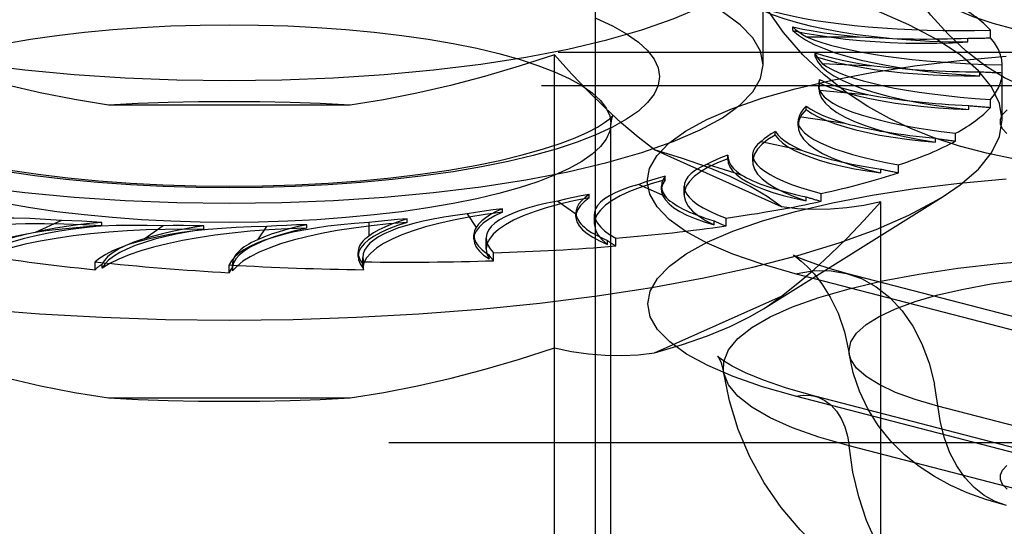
# Model space of a CAD drawing. Header units: inches. Extents: x 0 to 245, y 0 to 158.
# Tile 143 of 159: x 110.13 to 110.937, y 114.711 to 115.126. Entities that reach past the tile are written whole.
import ezdxf

# ---------------------------------------------------------------- set-up
doc = ezdxf.new("R2010")
doc.units = ezdxf.units.IN
doc.header["$LTSCALE"] = 13.466196
doc.header["$MEASUREMENT"] = 0
doc.linetypes.add('HIDDEN', pattern=[0.2, 0.1, -0.1])
doc.layers.add('DEFAULT_2', color=8, linetype='HIDDEN')

msp = doc.modelspace()

# ---------------------------------------------------------------- linework, layer by layer
at = {"layer": 'DEFAULT_2', "color": 8, "linetype": 'HIDDEN'}
for p, q in [((110.60147, 114.17814), (110.60147, 115.28992)), ((110.73897, 115.08901), (110.73897, 115.18947)), ((110.76317, 115.11715), (110.76317, 115.12007)), ((110.92511, 115.11104), (110.92511, 115.11747)), ((110.77451, 115.11193), (110.8177, 115.11193)), ((110.90664, 115.10772), (110.90664, 115.11094)), ((111.91747, 115.09907), (107.86397, 115.09907)), ((110.78149, 115.09583), (110.78149, 115.09875)), ((110.56784, 114.46557), (110.56784, 115.0971)), ((110.7872, 115.09022), (110.82973, 115.08828)), ((110.91645, 115.08009), (110.91645, 115.08331)), ((110.93473, 115.04388), (110.93473, 115.08901)), ((110.78522, 115.074), (110.78447, 115.06951)), ((110.78522, 115.074), (110.78522, 115.07693)), ((107.86397, 115.07215), (111.91747, 115.07215)), ((110.78446, 115.06953), (110.78446, 115.07245)), ((110.78512, 115.06827), (110.82571, 115.06445)), ((110.92511, 115.05412), (110.92511, 115.06055)), ((110.40046, 115.05609), (110.20247, 115.05609)), ((110.77425, 115.05234), (110.77425, 115.05527)), ((110.90758, 115.05244), (110.90758, 115.05566)), ((110.7675, 115.03906), (110.7675, 115.04293)), ((110.76835, 115.04675), (110.80575, 115.04116)), ((110.61422, 114.58819), (110.61422, 115.04092)), ((110.74892, 115.03151), (110.74892, 115.03443)), ((110.7374, 115.02631), (110.77048, 115.01912)), ((110.88029, 115.02561), (110.88029, 115.02883)), ((110.89654, 115.02652), (110.89654, 115.03295)), ((110.75387, 114.97269), (110.65002, 115.01925)), ((110.71, 115.01504), (110.70997, 115.01428)), ((110.70997, 115.01136), (110.70997, 115.01429)), ((110.71, 115.01212), (110.70997, 115.01136)), ((110.71, 115.01212), (110.71, 115.01505)), ((110.73035, 115.00983), (110.73035, 115.01535)), ((110.69319, 115.00756), (110.72095, 114.999)), ((110.83541, 115.00041), (110.83541, 115.00363)), ((110.84989, 115.00063), (110.84989, 115.00706)), ((110.65866, 114.99478), (110.65866, 114.99771)), ((110.63709, 114.99109), (110.65868, 114.98141)), ((110.65563, 114.98665), (110.65563, 114.98958)), ((110.67415, 114.9827), (110.67415, 114.98966)), ((110.57079, 114.9774), (110.58556, 114.96689)), ((110.59646, 114.98002), (110.59646, 114.98294)), ((110.73934, 114.88919), (110.88653, 114.98116)), ((110.77431, 114.97762), (110.77431, 114.98083)), ((110.78657, 114.97722), (110.78657, 114.98366)), ((110.52531, 114.96827), (110.52531, 114.97119)), ((110.83544, 114.58553), (110.83544, 114.97672)), ((110.16404, 114.96148), (110.14245, 114.9518)), ((110.44735, 114.95989), (110.44735, 114.96282)), ((110.4963, 114.96689), (110.5038, 114.95588)), ((110.58553, 114.96476), (110.58553, 114.96769)), ((110.58553, 114.96769), (110.58556, 114.96689)), ((110.60061, 114.95852), (110.60061, 114.96663)), ((110.69884, 114.95791), (110.69884, 114.96113)), ((110.70852, 114.95702), (110.70852, 114.96346)), ((110.19695, 114.95703), (110.19695, 114.95995)), ((110.2472, 114.95714), (110.23243, 114.94663)), ((110.28064, 114.95419), (110.28064, 114.95711)), ((110.33201, 114.9566), (110.32451, 114.94559)), ((110.36496, 114.95515), (110.36496, 114.95808)), ((110.4159, 114.95988), (110.4159, 114.9487)), ((110.50181, 114.94635), (110.50181, 114.94964)), ((110.51195, 114.938), (110.51195, 114.94695)), ((110.6113, 114.9419), (110.6113, 114.94511)), ((110.6181, 114.94064), (110.6181, 114.94707)), ((110.40701, 114.93199), (110.40701, 114.93541)), ((110.41088, 114.925), (110.41088, 114.93125)), ((110.41089, 114.9313), (110.41143, 114.9276)), ((110.51434, 114.93006), (110.51434, 114.93328)), ((110.51805, 114.92856), (110.51805, 114.93499)), ((110.1915, 114.92117), (110.1915, 114.9276)), ((110.19734, 114.92252), (110.19734, 114.92573)), ((110.30147, 114.91868), (110.30147, 114.92511)), ((110.30401, 114.9254), (110.30417, 114.92344)), ((110.30401, 114.9221), (110.30401, 114.92538)), ((110.30401, 114.92211), (110.30417, 114.92022)), ((110.30417, 114.92022), (110.30417, 114.92344)), ((110.41092, 114.92598), (110.41088, 114.925)), ((110.41092, 114.92276), (110.41092, 114.92598)), ((110.41143, 114.92117), (110.41143, 114.9276)), ((110.9982, 114.85756), (110.76525, 114.91786)), ((111.04005, 114.85793), (110.8071, 114.91822)), ((110.65002, 114.85301), (110.75387, 114.89956)), ((110.20247, 114.81617), (110.40046, 114.81617)), ((110.99851, 114.75719), (110.76556, 114.81748)), ((111.01417, 114.75732), (110.78122, 114.81761)), ((111.11512, 114.74916), (110.88217, 114.80946)), ((107.73897, 114.77976), (111.88447, 114.77976)), ((111.04228, 114.71653), (110.80932, 114.77682))]:
    msp.add_line(p, q, dxfattribs=at)
for points in [[(110.96968, 115.06526), (110.95315, 115.0707), (110.9368, 115.07838), (110.92079, 115.08824), (110.90529, 115.10017), (110.89046, 115.11405), (110.87646, 115.12972), (110.86343, 115.14704), (110.85152, 115.16581), (110.84083, 115.18584), (110.8315, 115.20692), (110.8236, 115.22883), (110.81723, 115.25134), (110.81246, 115.27422), (110.80932, 115.29723)], [(111.17778, 115.11969), (111.15324, 115.1143), (111.12887, 115.11053), (111.10525, 115.1081), (111.08195, 115.1067), (111.05883, 115.10623), (111.03574, 115.10664), (111.01221, 115.10799), (110.98912, 115.1103), (110.96666, 115.11363), (110.94585, 115.11785), (110.92748, 115.12273), (110.9109, 115.12832), (110.89588, 115.13463), (110.88198, 115.14182), (110.86902, 115.15005), (110.85674, 115.1596), (110.84491, 115.17099), (110.8343, 115.18385), (110.82548, 115.19755), (110.81833, 115.21222), (110.81294, 115.22785), (110.80949, 115.24418)], [(110.94663, 115.01155), (110.92198, 115.01663), (110.89971, 115.02249), (110.87919, 115.02917), (110.86036, 115.03659), (110.84236, 115.04504), (110.82474, 115.05485), (110.80713, 115.06644), (110.78896, 115.08072), (110.77147, 115.09729), (110.75557, 115.11558), (110.74137, 115.13563), (110.72923, 115.15712), (110.71925, 115.18001), (110.71161, 115.2042), (110.70654, 115.22943)], [(110.93473, 115.04388), (110.93256, 115.05741), (110.92609, 115.07085), (110.91535, 115.08411), (110.90041, 115.0971), (110.88139, 115.10972), (110.8584, 115.12189), (110.83161, 115.13352), (110.8012, 115.14455), (110.76737, 115.15488), (110.73036, 115.16446), (110.69042, 115.17322), (110.64783, 115.18109), (110.60286, 115.18802), (110.55584, 115.19397), (110.50708, 115.1989), (110.45692, 115.20276), (110.4057, 115.20554), (110.35376, 115.20722), (110.30147, 115.20778)], [(110.73897, 115.08901), (110.73684, 115.10011), (110.73056, 115.1111), (110.72011, 115.12188), (110.70566, 115.13234), (110.68729, 115.14239), (110.66523, 115.15192), (110.63965, 115.16084), (110.61082, 115.16908), (110.579, 115.17654), (110.54453, 115.18316), (110.50769, 115.18887), (110.46889, 115.19362), (110.42846, 115.19736), (110.38682, 115.20007), (110.34455, 115.20169), (110.30147, 115.20224)], [(109.86397, 115.18947), (109.86609, 115.17837), (109.87237, 115.16738), (109.88282, 115.1566), (109.89727, 115.14613), (109.91564, 115.13609), (109.9377, 115.12656), (109.96328, 115.11763), (109.99211, 115.1094), (110.02393, 115.10194), (110.0584, 115.09532), (110.09524, 115.08961), (110.13404, 115.08485), (110.17447, 115.08111), (110.21611, 115.07841), (110.25838, 115.07679), (110.30147, 115.07623)], [(110.30147, 115.07623), (110.34455, 115.07679), (110.38682, 115.07841), (110.42846, 115.08111), (110.46889, 115.08485), (110.50769, 115.08961), (110.54453, 115.09532), (110.579, 115.10194), (110.61082, 115.1094), (110.63965, 115.11763), (110.66523, 115.12656), (110.68729, 115.13609), (110.70566, 115.14613), (110.72011, 115.1566), (110.73056, 115.16738), (110.73684, 115.17837), (110.73897, 115.18947)], [(110.73082, 115.13733), (110.73809, 115.13368), (110.74639, 115.13022), (110.75577, 115.12693), (110.76612, 115.12385), (110.7774, 115.12099), (110.78951, 115.11836), (110.80239, 115.116), (110.81596, 115.11391), (110.83012, 115.11211), (110.8448, 115.1106), (110.85989, 115.10941), (110.8753, 115.10852), (110.89087, 115.10796), (110.90664, 115.10772)], [(110.60187, 115.12716), (110.61546, 115.1209), (110.6271, 115.11438), (110.63673, 115.10764), (110.64427, 115.10072), (110.64969, 115.09368), (110.65295, 115.08656), (110.65404, 115.07938), (110.65295, 115.07221), (110.64968, 115.06509), (110.64425, 115.05804), (110.63671, 115.05113), (110.62707, 115.04439), (110.61543, 115.03787), (110.60184, 115.03161), (110.58641, 115.02565), (110.56924, 115.02003), (110.55043, 115.01478), (110.53006, 115.00992), (110.50823, 115.00548), (110.48503, 115.00149), (110.46067, 114.99797), (110.43529, 114.99497), (110.40915, 114.9925), (110.38247, 114.99058), (110.35547, 114.98922), (110.32851, 114.9884), (110.30147, 114.98814)], [(109.98872, 115.04092), (109.98968, 115.04729), (109.99258, 115.05361), (109.99739, 115.05986), (110.00409, 115.06599), (110.01263, 115.07197), (110.02297, 115.07775), (110.03502, 115.08331), (110.04871, 115.08859), (110.06393, 115.09358), (110.08062, 115.09824), (110.09869, 115.10255), (110.11805, 115.10648), (110.13862, 115.11003), (110.16024, 115.11314), (110.18274, 115.11581), (110.20593, 115.118), (110.2296, 115.1197), (110.25355, 115.12091), (110.27754, 115.12163), (110.30147, 115.12187)], [(110.30147, 115.12187), (110.32541, 115.12163), (110.34942, 115.12091), (110.37338, 115.1197), (110.39706, 115.11799), (110.42025, 115.1158), (110.44276, 115.11314), (110.46437, 115.11002), (110.48494, 115.10647), (110.50429, 115.10254), (110.52235, 115.09823), (110.53904, 115.09357), (110.55426, 115.08858), (110.56795, 115.08329), (110.57999, 115.07774), (110.59032, 115.07195), (110.59886, 115.06597), (110.60555, 115.05984), (110.61036, 115.0536), (110.61325, 115.04727), (110.61422, 115.04092)], [(110.76317, 115.11715), (110.77318, 115.11507), (110.78372, 115.11321), (110.79482, 115.11156), (110.80638, 115.11014), (110.81833, 115.10895), (110.8306, 115.10801), (110.84311, 115.10733), (110.8558, 115.10689), (110.86857, 115.10671), (110.88136, 115.10679), (110.89403, 115.10713), (110.90664, 115.10772)], [(110.76317, 115.11715), (110.76788, 115.11323), (110.77374, 115.10945), (110.78076, 115.10579), (110.78889, 115.10229), (110.79807, 115.09896), (110.80824, 115.09584), (110.81934, 115.09293), (110.8313, 115.09027), (110.84405, 115.08785), (110.85749, 115.08571), (110.87155, 115.08385), (110.88613, 115.08229), (110.90108, 115.08104), (110.91645, 115.08009)], [(110.76318, 115.12007), (110.7714, 115.11834), (110.77998, 115.11676), (110.78894, 115.11532), (110.79823, 115.11403), (110.80781, 115.1129), (110.8177, 115.11193)], [(110.76318, 115.12007), (110.76552, 115.11799), (110.76818, 115.11594), (110.77118, 115.11392), (110.77451, 115.11193)], [(110.7815, 115.09875), (110.78843, 115.09667), (110.79581, 115.09473), (110.80367, 115.09291), (110.81196, 115.09122), (110.82064, 115.08968), (110.82973, 115.08828)], [(110.7815, 115.09875), (110.7824, 115.09659), (110.78365, 115.09445), (110.78525, 115.09233), (110.7872, 115.09022)], [(110.20247, 115.05609), (110.17452, 115.06058), (110.1465, 115.06607), (110.11847, 115.07256), (110.09023, 115.08004), (110.0616, 115.08849), (110.03264, 115.09793)], [(110.56784, 115.0971), (110.53905, 115.08779), (110.51069, 115.07948), (110.48282, 115.07216), (110.45525, 115.06582), (110.42777, 115.06047), (110.40046, 115.05609)], [(110.65002, 115.01925), (110.6365, 115.02983), (110.62294, 115.04135), (110.60937, 115.05382), (110.5957, 115.06725), (110.58184, 115.08168), (110.56784, 115.0971)], [(110.76525, 114.91786), (110.73806, 114.92561), (110.71406, 114.93398), (110.69313, 114.943), (110.67565, 114.95253), (110.66192, 114.96243), (110.65199, 114.97264), (110.64601, 114.98305), (110.64396, 114.99356), (110.64594, 115.00408), (110.65188, 115.01449), (110.66175, 115.02471), (110.67543, 115.03462), (110.69282, 115.04414), (110.71371, 115.05317), (110.73795, 115.06163), (110.76525, 115.06943), (110.7954, 115.0765), (110.82807, 115.08277), (110.86297, 115.08818), (110.89974, 115.09268), (110.93805, 115.09622)], [(110.78149, 115.09583), (110.78995, 115.09333), (110.79908, 115.09102), (110.80891, 115.0889), (110.81934, 115.08698), (110.83031, 115.08528), (110.84176, 115.0838), (110.85363, 115.08256), (110.86582, 115.08156), (110.87829, 115.08081), (110.89093, 115.08031), (110.90364, 115.08008), (110.91645, 115.08009)], [(110.78149, 115.09583), (110.7835, 115.09176), (110.78673, 115.08777), (110.79119, 115.08385), (110.79685, 115.08003), (110.80366, 115.07635), (110.81158, 115.07281), (110.82056, 115.06945), (110.83055, 115.06629), (110.84148, 115.06334), (110.85328, 115.06063), (110.86588, 115.05816), (110.87919, 115.05597), (110.89307, 115.05406), (110.90758, 115.05244)], [(109.86397, 115.08901), (109.86609, 115.07791), (109.87237, 115.06692), (109.88282, 115.05614), (109.89727, 115.04568), (109.91564, 115.03563), (109.9377, 115.0261), (109.96328, 115.01718), (109.99211, 115.00894), (110.02393, 115.00148), (110.0584, 114.99486), (110.09524, 114.98915), (110.13404, 114.9844), (110.17447, 114.98066), (110.21611, 114.97795), (110.25838, 114.97633), (110.30147, 114.97578)], [(110.30147, 114.97578), (110.34455, 114.97633), (110.38682, 114.97795), (110.42846, 114.98066), (110.46889, 114.9844), (110.50769, 114.98915), (110.54453, 114.99486), (110.579, 115.00148), (110.61082, 115.00894), (110.63965, 115.01718), (110.66523, 115.0261), (110.68729, 115.03563), (110.70566, 115.04568), (110.72011, 115.05614), (110.73056, 115.06692), (110.73684, 115.07791), (110.73897, 115.08901)], [(110.78523, 115.07692), (110.78467, 115.07476), (110.78446, 115.07245)], [(110.78522, 115.074), (110.79188, 115.07116), (110.79932, 115.06848), (110.80757, 115.06594), (110.81656, 115.06359), (110.82622, 115.06142), (110.83651, 115.05945), (110.84736, 115.05769), (110.85871, 115.05616), (110.87048, 115.05487), (110.8826, 115.05381), (110.89495, 115.053), (110.90758, 115.05244)], [(110.78523, 115.07692), (110.79066, 115.07457), (110.79663, 115.07232), (110.80315, 115.07018), (110.81018, 115.06815), (110.8177, 115.06624), (110.82571, 115.06445)], [(110.78446, 115.07245), (110.78462, 115.07043), (110.78512, 115.06827)], [(110.78447, 115.06951), (110.78498, 115.06583), (110.78675, 115.06177), (110.78975, 115.05776), (110.79399, 115.05382), (110.79941, 115.04999), (110.80601, 115.04627), (110.81372, 115.04271), (110.82251, 115.03931), (110.8323, 115.03611), (110.84306, 115.03312), (110.8547, 115.03036), (110.86709, 115.02786), (110.88029, 115.02561)], [(110.30147, 115.05879), (110.27639, 115.05862), (110.25153, 115.05811), (110.22689, 115.05727), (110.20247, 115.05609)], [(110.40046, 115.05609), (110.37604, 115.05727), (110.3514, 115.05811), (110.32654, 115.05862), (110.30147, 115.05879)], [(110.77425, 115.05234), (110.77077, 115.04834), (110.76854, 115.04431), (110.76755, 115.04023), (110.7675, 115.03906)], [(110.77426, 115.05526), (110.77226, 115.05316), (110.7706, 115.05103), (110.7693, 115.0489), (110.76835, 115.04675)], [(110.77425, 115.05234), (110.77891, 115.04924), (110.78443, 115.04627), (110.79086, 115.0434), (110.79813, 115.04068), (110.80619, 115.03811), (110.815, 115.0357), (110.82451, 115.03349), (110.83465, 115.03147), (110.84538, 115.02966), (110.8566, 115.02808), (110.86823, 115.02673), (110.88029, 115.02561)], [(110.77426, 115.05526), (110.77803, 115.0527), (110.7824, 115.05022), (110.78738, 115.04781), (110.79295, 115.0455), (110.79907, 115.04328), (110.80575, 115.04116)], [(110.93872, 115.03278), (110.9351, 115.03657), (110.9333, 115.04045), (110.9333, 115.04436), (110.93514, 115.04824), (110.93876, 115.05204)], [(109.98757, 115.04672), (109.98745, 115.04697), (109.98719, 115.04746), (109.98797, 115.04655), (109.99019, 115.0445), (109.99411, 115.04156), (110, 115.03788), (110.008, 115.03369), (110.01819, 115.02916), (110.03058, 115.02445), (110.04508, 115.01972), (110.06161, 115.01509), (110.08001, 115.01066), (110.10015, 115.00651), (110.12183, 115.00272), (110.14489, 114.99933), (110.16914, 114.99639), (110.19439, 114.99395), (110.22045, 114.99201), (110.24712, 114.99062), (110.27418, 114.98978), (110.30147, 114.9895)], [(110.30147, 114.9895), (110.32877, 114.98978), (110.35586, 114.99062), (110.38255, 114.99202), (110.40863, 114.99395), (110.43392, 114.99641), (110.45819, 114.99935), (110.48128, 115.00274), (110.50298, 115.00655), (110.52314, 115.01071), (110.54156, 115.01515), (110.5581, 115.0198), (110.57261, 115.02454), (110.58499, 115.02926), (110.59516, 115.0338), (110.60312, 115.03799), (110.60897, 115.04166), (110.61284, 115.04458), (110.615, 115.0466), (110.61539, 115.04702)], [(110.61539, 115.04702), (110.61575, 115.04747), (110.61547, 115.04694), (110.61468, 115.04474), (110.61422, 115.04092)], [(110.88653, 114.98116), (110.90041, 114.99066), (110.91535, 115.00364), (110.92609, 115.0169), (110.93256, 115.03034), (110.93473, 115.04388)], [(110.30147, 114.95998), (110.27752, 114.96021), (110.25351, 114.96093), (110.22955, 114.96215), (110.20587, 114.96385), (110.18268, 114.96604), (110.16017, 114.96871), (110.13856, 114.97182), (110.11799, 114.97537), (110.09864, 114.97931), (110.08058, 114.98362), (110.06389, 114.98828), (110.04867, 114.99326), (110.03498, 114.99855), (110.02294, 115.00411), (110.01261, 115.00989), (110.00407, 115.01587), (109.99738, 115.022), (109.99257, 115.02825), (109.98968, 115.03457), (109.98872, 115.04092)], [(110.61422, 115.04092), (110.61325, 115.03455), (110.61035, 115.02823), (110.60554, 115.02198), (110.59884, 115.01585), (110.5903, 115.00988), (110.57997, 115.00409), (110.56791, 114.99854), (110.55422, 114.99325), (110.539, 114.98827), (110.52231, 114.98361), (110.50424, 114.9793), (110.48489, 114.97536), (110.46431, 114.97181), (110.44269, 114.9687), (110.42019, 114.96604), (110.397, 114.96384), (110.37333, 114.96214), (110.34938, 114.96093), (110.32539, 114.96021), (110.30147, 114.95998)], [(110.74893, 115.03442), (110.74554, 115.03244), (110.74249, 115.03042), (110.73977, 115.02838), (110.7374, 115.02631)], [(110.74893, 115.03442), (110.75092, 115.03173), (110.75356, 115.02909), (110.75685, 115.0265), (110.76078, 115.02397), (110.76532, 115.02151), (110.77048, 115.01912)], [(110.7675, 115.03906), (110.76782, 115.03614), (110.76935, 115.03208), (110.77212, 115.02805), (110.77612, 115.0241), (110.78132, 115.02024), (110.7877, 115.01651), (110.7952, 115.01291), (110.80379, 115.00948), (110.8134, 115.00624), (110.82393, 115.00322), (110.83541, 115.00041)], [(110.74892, 115.03151), (110.74281, 115.02772), (110.7379, 115.02385), (110.7342, 115.01988), (110.73172, 115.01584), (110.73049, 115.01177), (110.73035, 115.00982)], [(110.74892, 115.03151), (110.75143, 115.02824), (110.75487, 115.02506), (110.75928, 115.02195), (110.76461, 115.01894), (110.77083, 115.01605), (110.77789, 115.01329), (110.78577, 115.01068), (110.7944, 115.00824), (110.80375, 115.00597), (110.81374, 115.00391), (110.82428, 115.00206), (110.83541, 115.00041)], [(110.75387, 114.97269), (110.74221, 114.98123), (110.72824, 114.98948), (110.71191, 114.99746), (110.69337, 115.00511), (110.67276, 115.01237), (110.65002, 115.01925)], [(110.71, 115.01212), (110.70144, 115.00867), (110.69401, 115.00508), (110.68769, 115.00133), (110.68254, 114.99747), (110.67861, 114.99351), (110.67589, 114.98949), (110.67443, 114.98542), (110.67415, 114.9827)], [(110.71, 115.01504), (110.70533, 115.01324), (110.70097, 115.01139), (110.69693, 115.0095), (110.69319, 115.00756)], [(110.70997, 115.01428), (110.71015, 115.0123), (110.71098, 115.00958), (110.71248, 115.00688), (110.71465, 115.00421), (110.71747, 115.00159), (110.72095, 114.999)], [(110.70997, 115.01136), (110.71027, 115.0088), (110.71153, 115.00551), (110.71379, 115.00225), (110.71701, 114.99905), (110.7212, 114.99592), (110.7263, 114.99288), (110.73231, 114.98996), (110.73917, 114.98716), (110.74686, 114.98452), (110.75532, 114.98203), (110.76446, 114.97973), (110.77431, 114.97762)], [(110.73035, 115.00982), (110.73052, 115.00768), (110.73181, 115.00361), (110.73435, 114.99958), (110.73812, 114.99561), (110.7431, 114.99173), (110.74926, 114.98797), (110.75654, 114.98434), (110.76489, 114.9809), (110.77431, 114.97762)], [(110.30147, 114.98814), (110.2744, 114.9884), (110.24742, 114.98922), (110.22041, 114.99059), (110.19371, 114.9925), (110.16757, 114.99498), (110.14219, 114.99798), (110.11783, 115.0015)], [(110.65866, 114.99478), (110.64791, 114.99177), (110.63818, 114.98857), (110.62945, 114.98516), (110.62179, 114.98159), (110.61526, 114.97787), (110.60988, 114.97402), (110.60572, 114.97008), (110.60277, 114.96607), (110.60107, 114.96201), (110.60061, 114.95851)], [(110.65865, 114.9977), (110.65285, 114.99614), (110.64732, 114.99451), (110.64207, 114.99283), (110.63709, 114.99109)], [(110.76556, 114.81748), (110.73839, 114.82523), (110.71442, 114.83359), (110.69351, 114.8426), (110.67605, 114.85211), (110.66234, 114.86201), (110.65242, 114.8722), (110.64644, 114.8826), (110.6444, 114.89311), (110.64638, 114.90361), (110.6523, 114.91402), (110.66217, 114.92422), (110.67583, 114.93412), (110.6932, 114.94363), (110.71407, 114.95265), (110.73828, 114.9611), (110.76556, 114.96889), (110.79568, 114.97595), (110.82831, 114.98222), (110.86317, 114.98762), (110.8999, 114.99212), (110.93817, 114.99565)], [(110.65865, 114.9977), (110.65697, 114.995), (110.65596, 114.99228), (110.65563, 114.98958)], [(110.65866, 114.99478), (110.6567, 114.9915), (110.65574, 114.9882), (110.65563, 114.98666)], [(110.65563, 114.98958), (110.65597, 114.98683), (110.65699, 114.98412), (110.65868, 114.98141)], [(110.65563, 114.98666), (110.65577, 114.98489), (110.65679, 114.98159), (110.65881, 114.97832), (110.66181, 114.9751), (110.66576, 114.97195), (110.67064, 114.96889), (110.67644, 114.96594), (110.6831, 114.96311), (110.69056, 114.96044), (110.69884, 114.95791)], [(109.71641, 114.98116), (109.72154, 114.97804), (109.74453, 114.96587), (109.77132, 114.95423), (109.80173, 114.94321), (109.83556, 114.93287), (109.87257, 114.92329), (109.91251, 114.91454), (109.9551, 114.90667), (110.00007, 114.89973), (110.04709, 114.89378), (110.09585, 114.88886), (110.14601, 114.88499), (110.19723, 114.88221), (110.24917, 114.88054), (110.30147, 114.87998)], [(110.30147, 114.87998), (110.35376, 114.88054), (110.4057, 114.88221), (110.45692, 114.88499), (110.50708, 114.88886), (110.55584, 114.89378), (110.60286, 114.89973), (110.64783, 114.90667), (110.69042, 114.91454), (110.73036, 114.92329), (110.76737, 114.93287), (110.8012, 114.94321), (110.83161, 114.95423), (110.8584, 114.96587), (110.88139, 114.97804), (110.88653, 114.98116)], [(110.59646, 114.98002), (110.58386, 114.97753), (110.57213, 114.97481), (110.56125, 114.97185), (110.5513, 114.96868), (110.54237, 114.96531), (110.5345, 114.96176), (110.52776, 114.95807), (110.52216, 114.95425), (110.51776, 114.95033), (110.51458, 114.94632), (110.51264, 114.94227), (110.51195, 114.938)], [(110.59646, 114.98293), (110.58969, 114.98165), (110.58316, 114.9803), (110.57685, 114.97888), (110.57079, 114.9774)], [(110.59646, 114.98293), (110.59298, 114.98034), (110.59017, 114.97772), (110.58801, 114.97505), (110.58652, 114.97235), (110.5857, 114.96963), (110.58553, 114.96769)], [(110.59646, 114.98002), (110.59233, 114.97687), (110.58917, 114.97367), (110.58698, 114.9704), (110.58578, 114.96711), (110.58553, 114.96476)], [(110.67415, 114.9827), (110.67422, 114.98133), (110.67527, 114.97726), (110.67757, 114.97321), (110.68111, 114.96923), (110.68586, 114.96534), (110.69176, 114.96157), (110.69884, 114.95791)], [(110.5253, 114.97119), (110.51777, 114.97023), (110.51043, 114.96919), (110.50328, 114.96808), (110.4963, 114.96689)], [(110.5253, 114.97119), (110.52014, 114.96879), (110.5156, 114.96633), (110.51169, 114.9638), (110.50841, 114.96121), (110.50578, 114.95857), (110.5038, 114.95588)], [(110.75387, 114.89956), (110.76729, 114.91006), (110.78075, 114.92149), (110.79422, 114.93385), (110.80779, 114.94716), (110.82154, 114.96145), (110.83544, 114.97672)], [(110.83544, 114.97672), (110.82141, 114.9739), (110.80758, 114.97192), (110.794, 114.97079), (110.78056, 114.97052), (110.76717, 114.97116), (110.75387, 114.97269)], [(110.19694, 114.95995), (110.1888, 114.96047), (110.1806, 114.96089), (110.17235, 114.96123), (110.16404, 114.96148)], [(110.52531, 114.96827), (110.51123, 114.96639), (110.49785, 114.96424), (110.48515, 114.96181), (110.47323, 114.95913), (110.46217, 114.95621), (110.45204, 114.95308), (110.44292, 114.94974), (110.43484, 114.94623), (110.42788, 114.94257), (110.42206, 114.93877), (110.41744, 114.93486), (110.41402, 114.93087), (110.41185, 114.92684), (110.41092, 114.92276)], [(110.44734, 114.96281), (110.44065, 114.96069), (110.43453, 114.95847), (110.42897, 114.95615), (110.42401, 114.95374), (110.41965, 114.95126), (110.4159, 114.9487)], [(110.44734, 114.96281), (110.43929, 114.96221), (110.43136, 114.96152), (110.42356, 114.96074), (110.4159, 114.95988)], [(110.52531, 114.96827), (110.51913, 114.96535), (110.51387, 114.96234), (110.50952, 114.95923), (110.50612, 114.95603), (110.5037, 114.95278), (110.50226, 114.94949), (110.50181, 114.94635)], [(110.58553, 114.96476), (110.58557, 114.9638), (110.58636, 114.96049), (110.58814, 114.95721), (110.5909, 114.95398), (110.59463, 114.95081), (110.59929, 114.94773), (110.60484, 114.94476), (110.6113, 114.9419)], [(110.19695, 114.95703), (110.1815, 114.95793), (110.16591, 114.95851), (110.15015, 114.95876), (110.13437, 114.95869), (110.11865, 114.9583), (110.10311, 114.95758), (110.08784, 114.95654), (110.07293, 114.9552), (110.05849, 114.95355), (110.0446, 114.9516), (110.03135, 114.94938), (110.01883, 114.94689), (110.00717, 114.94417), (109.99632, 114.9412)], [(110.19695, 114.95703), (110.18498, 114.95582), (110.17348, 114.95439), (110.16241, 114.95273), (110.15188, 114.95085), (110.14195, 114.94876), (110.13267, 114.94648), (110.12411, 114.94402), (110.11631, 114.94139), (110.10933, 114.93862), (110.1032, 114.93571), (110.09799, 114.9327), (110.09367, 114.92958)], [(110.28064, 114.95419), (110.26481, 114.95438), (110.24908, 114.95425), (110.23339, 114.95379), (110.21789, 114.95301), (110.20268, 114.95192), (110.18785, 114.95051), (110.1735, 114.94881), (110.15973, 114.94681), (110.14661, 114.94454), (110.13424, 114.942), (110.12268, 114.93922), (110.11202, 114.9362), (110.10236, 114.933), (110.09367, 114.92958)], [(110.19694, 114.95995), (110.18704, 114.95897), (110.17745, 114.95784), (110.16816, 114.95655), (110.15921, 114.95511), (110.15064, 114.95353), (110.14245, 114.9518)], [(110.36496, 114.95515), (110.34924, 114.95463), (110.33383, 114.9538), (110.31869, 114.95264), (110.30395, 114.95118), (110.2897, 114.94942), (110.27604, 114.94737), (110.26306, 114.94504), (110.25083, 114.94246), (110.23944, 114.93963), (110.22896, 114.93657), (110.21945, 114.93331), (110.21097, 114.92987), (110.20361, 114.92627), (110.19734, 114.92252)], [(110.28064, 114.95419), (110.26966, 114.95246), (110.25929, 114.95054), (110.24951, 114.9484), (110.2404, 114.94608), (110.23202, 114.94357), (110.22441, 114.94091), (110.21763, 114.9381), (110.21171, 114.93517), (110.2067, 114.93212), (110.20262, 114.92898), (110.1995, 114.92579), (110.19734, 114.92252)], [(110.28062, 114.95711), (110.27153, 114.9557), (110.26284, 114.95416), (110.25456, 114.95247), (110.24671, 114.95065), (110.23934, 114.94871), (110.23243, 114.94663)], [(110.28062, 114.95711), (110.27226, 114.95725), (110.2639, 114.95731), (110.25555, 114.95727), (110.2472, 114.95714)], [(110.36496, 114.95515), (110.3553, 114.95296), (110.34638, 114.9506), (110.33818, 114.94806), (110.33077, 114.94536), (110.3242, 114.94252), (110.31849, 114.93955), (110.3137, 114.93648), (110.30984, 114.93333), (110.30695, 114.9301), (110.30503, 114.92683), (110.30411, 114.92354), (110.30401, 114.92211)], [(110.44735, 114.95989), (110.43222, 114.95868), (110.41761, 114.95716), (110.40347, 114.95534), (110.38993, 114.95324), (110.37709, 114.95086), (110.36501, 114.94823), (110.35379, 114.94536), (110.34348, 114.94226), (110.33416, 114.93896), (110.32588, 114.93548), (110.3187, 114.93184), (110.31266, 114.92807), (110.30783, 114.9242), (110.30417, 114.92022)], [(110.36495, 114.95807), (110.35693, 114.95628), (110.34942, 114.95437), (110.34239, 114.95234), (110.33588, 114.95019), (110.32993, 114.94794), (110.32451, 114.94559)], [(110.36495, 114.95807), (110.35661, 114.95784), (110.34834, 114.95752), (110.34014, 114.9571), (110.33201, 114.9566)], [(110.44735, 114.95989), (110.43931, 114.9573), (110.43211, 114.95457), (110.42574, 114.9517), (110.42025, 114.94871), (110.41568, 114.94562), (110.41205, 114.94244), (110.4094, 114.9392), (110.40771, 114.93592), (110.40703, 114.93261), (110.40701, 114.93198)], [(110.60061, 114.95851), (110.60062, 114.95792), (110.60144, 114.95384), (110.6035, 114.94979), (110.60678, 114.94582), (110.6113, 114.9419)], [(110.50181, 114.94635), (110.50236, 114.94288), (110.5039, 114.93959), (110.50642, 114.93634), (110.5099, 114.93317), (110.51434, 114.93006)], [(110.51195, 114.938), (110.51252, 114.93412), (110.51434, 114.93006)], [(110.40701, 114.93198), (110.40734, 114.9293), (110.40863, 114.92602), (110.41092, 114.92276)], [(110.70654, 114.83778), (110.70677, 114.84597), (110.71062, 114.85545), (110.71828, 114.86477), (110.72966, 114.87383), (110.74463, 114.88254), (110.76304, 114.89079), (110.78469, 114.8985), (110.80932, 114.90558), (110.83669, 114.91196), (110.86648, 114.91756), (110.89837, 114.92233), (110.932, 114.9262), (110.96702, 114.92915), (111.00304, 114.93113), (111.03966, 114.93213), (111.07648, 114.93213), (111.1131, 114.93113), (111.14912, 114.92915), (111.18414, 114.9262), (111.21777, 114.92233), (111.24966, 114.91756), (111.27945, 114.91196), (111.30681, 114.90558)], [(110.76427, 114.93281), (110.7637, 114.93311), (110.76436, 114.9327), (110.7666, 114.93113), (110.77014, 114.9283), (110.77488, 114.92394), (110.78062, 114.91776), (110.78705, 114.9095), (110.79383, 114.89877), (110.80027, 114.88563), (110.8057, 114.87019), (110.80949, 114.85254)], [(110.8071, 114.91822), (110.7931, 114.9221), (110.78208, 114.92561), (110.77383, 114.92861), (110.76816, 114.93095), (110.76488, 114.93249), (110.76427, 114.93281)], [(110.76525, 114.91786), (110.77929, 114.92035), (110.79313, 114.92051), (110.8071, 114.91822)], [(110.8071, 114.91822), (110.81943, 114.9139), (110.83152, 114.90721), (110.84267, 114.89839), (110.85272, 114.88756), (110.86153, 114.87486), (110.86898, 114.86049), (110.87495, 114.84465), (110.87937, 114.82756)], [(110.80949, 114.85254), (110.80931, 114.85498), (110.81087, 114.86219), (110.81554, 114.86931), (110.82327, 114.87625), (110.83394, 114.88292), (110.84744, 114.88924), (110.86358, 114.89513), (110.88217, 114.90051), (110.90297, 114.90532), (110.92572, 114.9095), (110.95014, 114.91299), (110.97591, 114.91575), (111.00271, 114.91775), (111.03022, 114.91896), (111.05807, 114.91937), (111.08592, 114.91896), (111.11342, 114.91775), (111.14023, 114.91575), (111.166, 114.91299), (111.19042, 114.9095), (111.21317, 114.90532), (111.23397, 114.90051)], [(110.7393, 114.88917), (110.74221, 114.89102), (110.75387, 114.89956)], [(110.65002, 114.85301), (110.67276, 114.85989), (110.69337, 114.86715), (110.71191, 114.87479), (110.72824, 114.88278), (110.7393, 114.88917)], [(110.03264, 114.85801), (110.06188, 114.84849), (110.09067, 114.83999), (110.11895, 114.83252), (110.14691, 114.82606), (110.17478, 114.82061), (110.20247, 114.81617)], [(110.40046, 114.81617), (110.42802, 114.82059), (110.45564, 114.82598), (110.48328, 114.83235), (110.51112, 114.83967), (110.53932, 114.84795), (110.56784, 114.85718)], [(110.56784, 114.85718), (110.58198, 114.8543), (110.59591, 114.85228), (110.60959, 114.85112), (110.62313, 114.85083), (110.63662, 114.85147), (110.65002, 114.85301)], [(110.70651, 114.84647), (110.70272, 114.84933), (110.70162, 114.85035), (110.70254, 114.8491), (110.70464, 114.84495), (110.70654, 114.83778)], [(110.88217, 114.80946), (110.86358, 114.81484), (110.84744, 114.82073), (110.83394, 114.82705), (110.82327, 114.83372), (110.81554, 114.84066), (110.81087, 114.84777), (110.80949, 114.85254)], [(110.93836, 114.72805), (110.92151, 114.73295), (110.9062, 114.7385), (110.89227, 114.74471), (110.87922, 114.75179), (110.86677, 114.76001), (110.85489, 114.76957), (110.84351, 114.78087), (110.83331, 114.79357), (110.8248, 114.80712), (110.81792, 114.82157), (110.81278, 114.83678), (110.80949, 114.85254)], [(110.78122, 114.81761), (110.75814, 114.82417), (110.73931, 114.83061), (110.72444, 114.83674), (110.71357, 114.84217), (110.70651, 114.84647)], [(110.9123, 114.62736), (110.89203, 114.63319), (110.87307, 114.63979), (110.85552, 114.64708), (110.83847, 114.65542), (110.82134, 114.66528), (110.80409, 114.67701), (110.78634, 114.69136), (110.76925, 114.70799), (110.7536, 114.72647), (110.73972, 114.74662), (110.72804, 114.76789), (110.71854, 114.79027), (110.71133, 114.81366), (110.70654, 114.83778)], [(110.80932, 114.77682), (110.78469, 114.78391), (110.76304, 114.79162), (110.74463, 114.79987), (110.72966, 114.80858), (110.71828, 114.81764), (110.71062, 114.82696), (110.70677, 114.83644), (110.70654, 114.83778)], [(110.93836, 114.72805), (110.92913, 114.73128), (110.92008, 114.73628), (110.91173, 114.74289), (110.90421, 114.751), (110.89762, 114.7605), (110.89204, 114.77125), (110.88757, 114.78311), (110.88426, 114.79591), (110.87937, 114.82756)], [(110.20247, 114.81617), (110.22689, 114.81499), (110.25153, 114.81414), (110.27639, 114.81363), (110.30147, 114.81346)], [(110.30147, 114.81346), (110.32654, 114.81363), (110.3514, 114.81414), (110.37604, 114.81499), (110.40046, 114.81617)], [(110.76556, 114.81748), (110.77186, 114.81849), (110.77804, 114.81825), (110.78122, 114.81761)], [(110.78122, 114.81761), (110.78396, 114.81676), (110.7895, 114.81405), (110.79456, 114.81017), (110.79902, 114.80521), (110.80279, 114.79926), (110.80581, 114.79245), (110.808, 114.78492), (110.80932, 114.77682)], [(110.9123, 114.62736), (110.90529, 114.62944), (110.89046, 114.63564), (110.87646, 114.64407), (110.86343, 114.65464), (110.85152, 114.66724), (110.84083, 114.68174), (110.8315, 114.69799), (110.8236, 114.71581), (110.81723, 114.73503), (110.81246, 114.75544), (110.80932, 114.77682)], [(110.93876, 114.74154), (110.93514, 114.74534), (110.9333, 114.74922), (110.9333, 114.75313), (110.9351, 114.75701), (110.93872, 114.76081)]]:
    msp.add_lwpolyline(points, dxfattribs=at)
for centre, major_axis, ratio, start_param, end_param in [((110.30147, 115.08901), (0.63326, 0.0067), 0.201193, 0.172403, 0.346936), ((110.91041, 115.15708), (0.19814, 0.0021), 0.201193, -2.538537, -1.498686), ((110.95457, 115.1285), (0.19814, 0), 0.200326, -2.71094, -1.671089), ((110.871, 115.14306), (0.16429, 0), 0.200326, -1.901202, -1.352155), ((110.91041, 115.15062), (0.19814, 0), 0.200326, -1.589835, -1.496556), ((110.30147, 115.08901), (0.63326, 0), 0.200326, 0, 0.174533), ((110.97888, 115.09838), (0.19814, -0.0021), 0.201193, -2.883343, -1.843492), ((110.90921, 115.11641), (0.16429, -0.00174), 0.201193, -2.073605, -1.524558), ((110.95457, 115.12205), (0.19814, -0.0021), 0.201193, -1.762238, -1.66896), ((110.30147, 115.08901), (0.63326, -0.0067), 0.201193, -0.172403, 0.00213), ((110.98261, 115.06761), (0.19814, -0.00414), 0.203768, -3.055753, -2.015902), ((110.92894, 115.08844), (0.16429, -0.00343), 0.203768, -2.246015, -1.696967), ((110.30147, 115.08901), (0.63326, -0.01322), 0.203768, -0.344813, -0.17028), ((110.97888, 115.09192), (0.19814, -0.00414), 0.203768, -1.934647, -1.841369), ((110.96564, 115.03715), (0.19814, -0.00606), 0.207977, 3.055004, 4.094855), ((110.92961, 115.06), (0.16429, -0.00502), 0.207977, -2.418443, -1.869396), ((110.92849, 115.00791), (0.19814, -0.00781), 0.213694, 2.882533, 3.922384), ((110.30147, 115.08901), (0.63325, -0.01936), 0.207977, -0.517241, -0.342708), ((110.98261, 115.06115), (0.19814, -0.00606), 0.207977, -2.107076, -2.013797), ((110.9112, 115.03197), (0.16428, -0.00647), 0.213694, -2.590914, -2.041867), ((110.87229, 114.98079), (0.19813, -0.00933), 0.220754, 2.70998, 3.74983), ((110.96564, 115.03069), (0.19814, -0.00781), 0.213694, -2.279547, -2.186269), ((110.87426, 115.0052), (0.16428, -0.00774), 0.220754, -2.763468, -2.21442), ((110.30147, 115.08901), (0.63324, -0.02495), 0.213694, -0.689712, -0.515179), ((110.79875, 114.9566), (0.19813, -0.01059), 0.228952, 2.537288, 3.577139), ((110.7101, 114.93609), (0.19812, -0.01155), 0.238051, 2.364387, 3.404238), ((110.81992, 114.98049), (0.16428, -0.00878), 0.228952, -2.936159, -2.387112), ((110.30147, 115.08901), (0.63323, -0.02983), 0.220754, -0.862266, -0.687733), ((110.92849, 115.00145), (0.19813, -0.00933), 0.220754, -2.4521, -2.358822), ((110.14565, 114.90558), (0.19812, -0.01094), 0.287262, 1.493713, 2.533564), ((110.60903, 114.91987), (0.19812, -0.01216), 0.247786, 2.191191, 3.156582), ((110.74982, 114.9586), (0.16427, -0.00957), 0.238051, -3.10906, -2.560013), ((110.87229, 114.97433), (0.19813, -0.01059), 0.228952, -2.624792, -2.531513), ((110.26335, 114.90119), (0.19812, -0.0118), 0.277915, 1.66894, 2.708791), ((110.38221, 114.90215), (0.19812, -0.0123), 0.268018, 1.843553, 2.883404), ((110.49861, 114.90844), (0.19812, -0.01242), 0.257874, 2.01761, 3.057461), ((110.6661, 114.94019), (0.16427, -0.01008), 0.247786, 3.000929, 3.549977), ((110.30147, 115.08901), (0.63321, -0.03386), 0.228952, -1.034957, -0.860424), ((110.25038, 114.91065), (0.16427, -0.00907), 0.287262, 2.303451, 2.852499), ((110.36023, 114.91082), (0.16427, -0.00979), 0.277915, 2.478678, 3.027726), ((110.4683, 114.91593), (0.16427, -0.0102), 0.268018, 2.653291, 3.158088), ((110.5713, 114.92582), (0.16427, -0.0103), 0.257874, 2.827348, 3.376395), ((110.79875, 114.95014), (0.19812, -0.01155), 0.238051, -2.797693, -2.704414), ((110.30147, 115.08901), (0.6332, -0.0369), 0.238051, -1.207858, -1.033325), ((110.30147, 115.08901), (0.63317, -0.03773), 0.277915, -1.903305, -1.728772), ((110.7101, 114.92963), (0.19812, -0.01216), 0.247786, -2.970889, -2.87761), ((110.30147, 115.08901), (0.63317, -0.03931), 0.268018, -1.728692, -1.554159), ((110.38221, 114.89569), (0.19812, -0.0118), 0.277915, 2.790046, 2.883324), ((110.30147, 115.08901), (0.63318, -0.03969), 0.257874, -1.554635, -1.380102), ((110.49861, 114.90198), (0.19812, -0.0123), 0.268018, 2.964658, 3.057937), ((110.60903, 114.91341), (0.19812, -0.01242), 0.257874, -3.12546, -3.051192), ((110.30147, 115.08901), (0.63319, -0.03887), 0.247786, -1.381054, -1.206521)]:
    msp.add_ellipse(centre, major_axis=major_axis, ratio=ratio, start_param=start_param, end_param=end_param, dxfattribs=at)

doc.saveas('drawing.dxf')
